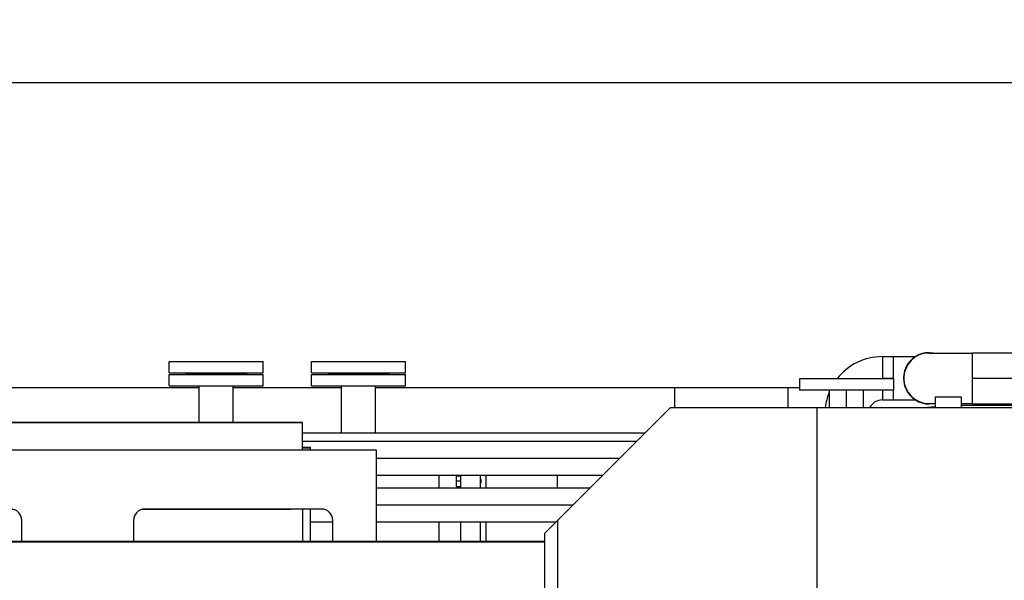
# Model space of a CAD drawing. Header units: millimetres. Extents: x 0 to 1189, y 0 to 841.
# Tile 117 of 169: x 973 to 1043, y 349 to 389. Entities that reach past the tile are written whole.
import ezdxf
from ezdxf.enums import TextEntityAlignment as Align

# ---------------------------------------------------------------- set-up
doc = ezdxf.new("R2010")
doc.units = ezdxf.units.MM
doc.header["$LTSCALE"] = 65.395
doc.linetypes.add('CENTER', pattern=[0.6, 0.375, -0.075, 0.075, -0.075])
doc.layers.get('0').update_dxf_attribs({"linetype": 'CONTINUOUS'})
for name, color, linetype in [('0006_994800_80_SIMPLE1_X_PBL1710', 7, 'CONTINUOUS'), ('1907_153200_27_ABL1711', 7, 'CONTINUOUS'), ('1907_153200_27_T2_PBL1714', 7, 'CONTINUOUS'), ('1907_153200_27_T4_PBL1712', 7, 'CONTINUOUS'), ('1907_153200_27_T5_PBL1908', 7, 'CONTINUOUS'), ('1907_153200_27_T6_PBL1730', 7, 'CONTINUOUS'), ('1907_153200_27_T8_PBL1907', 7, 'CONTINUOUS'), ('1907_153200_83_ABL1717', 7, 'CONTINUOUS'), ('1907_153200_83_T6_PBL1738', 7, 'CONTINUOUS'), ('1907_153200_85_ABL1691', 7, 'CONTINUOUS'), ('1907_153200_85_T1_PBL1692', 7, 'CONTINUOUS'), ('1907_153200_86_ABL1700', 7, 'CONTINUOUS'), ('1907_153200_86_T1_PBL1701', 7, 'CONTINUOUS'), ('1907_833000_31_SIMPLE1_C#AF0_ABL1685', 7, 'CONTINUOUS'), ('1907_833000_31_SIMPLE1_T1_C_PBL1699', 7, 'CONTINUOUS'), ('1907_833000_31_SIMPLE1_T5_C_PBL1686', 7, 'CONTINUOUS'), ('1907_884500_18_SIMPLE1_A#AF0_ABL1615', 7, 'CONTINUOUS'), ('1907_884500_18_SIMPLE1_T1_A_PBL1708', 7, 'CONTINUOUS'), ('1907_884500_18_SIMPLE1_T2_A_PBL1695', 7, 'CONTINUOUS'), ('1997_000000_TLKGS_MARKETING_ABL1556', 7, 'CONTINUOUS'), ('1997_030000_TLKGS_V_ABL1561', 7, 'CONTINUOUS'), ('1997_700000_TLKGS_V_ABL1589', 7, 'CONTINUOUS'), ('1997_727000_11_SIMPLE1_B_ABL1590', 7, 'CONTINUOUS'), ('1997_727000_11_SIMPLE1_T1_B_PBL1591', 7, 'CONTINUOUS'), ('1997_800000_TLKGS_V_ABL1614', 7, 'CONTINUOUS'), ('50ND40-DIN2690-MAK_PBL1719', 7, 'CONTINUOUS'), ('50ND40-DIN2690-MAK_PBL1720', 7, 'CONTINUOUS'), ('9M32C_GENSET_KPL_GRUNDRAHMEN_ABL1521', 7, 'CONTINUOUS'), ('9M32C_GENSET_KPL_GRUNDRAHMEN_T1_PBL1522', 7, 'CONTINUOUS'), ('9M32C_GENSET_KPL_VERROHRUNG_ABL1525', 7, 'CONTINUOUS'), ('BOGEN-S-2D-90-76_1X2_9_PBL1715', 7, 'CONTINUOUS'), ('BOGEN-S-2D-90-76_1X2_9_PBL1739', 7, 'CONTINUOUS'), ('BOGEN-S-2D-90-88_9X3_2_PBL1713', 7, 'CONTINUOUS'), ('BOGEN-S-2D-90-88_9X3_2_PBL1725', 7, 'CONTINUOUS'), ('BOGEN-S-2D-90-88_9X3_2_PBL1731', 7, 'CONTINUOUS'), ('EN1092-1-01A-DN50-PN16-61_5_PBL1718', 7, 'CONTINUOUS'), ('EN1092-1-01A-DN50-PN16-61_5_PBL1721', 7, 'CONTINUOUS'), ('EN1092-1-01A-DN50-PN16-61_5_PBL1722', 7, 'CONTINUOUS'), ('oben_24_VBL1520', 7, 'CONTINUOUS'), ('PUMPENAGGRR45_125_160_FL-Z-DB50_PBL1704', 7, 'CONTINUOUS')]:
    doc.layers.add(name, color=color, linetype=linetype)
doc.styles.get("Standard").update_dxf_attribs({"font": 'txt', "width": 0.6})
doc.dimstyles.new('DIMSTYLE_1', dxfattribs={"dimtxt": 3.5, "dimasz": 3.5, "dimexe": 1.8, "dimexo": 0, "dimgap": 0.875, "dimtad": 1, "dimdec": 0, "dimlfac": 25, "dimdsep": 46, "dimtxsty": 'Standard', "dimblk": '_FILLED', "dimblk1": '_FILLED', "dimblk2": '_FILLED', "dimcen": 0.09, "dimadec": 0, "dimazin": 0, "dimtp": 2, "dimtm": 2, "dimtfac": 1, "dimtdec": 0, "dimtofl": 0, "dimtmove": 0, "dimatfit": 3, "dimldrblk": '_FILLED', "dimfxl": 1, "dimtolj": 1, "dimarcsym": 0})

# ---------------------------------------------------------------- blocks, each defined once
blk = doc.blocks.new('_FILLED')
at = {"color": 0, "linetype": 'ByBlock'}
blk.add_solid([(0, 0), (-1, 0.167), (-1, -0.167)], dxfattribs=at)
blk = doc.blocks.new('*D19')
at = {"color": 2, "linetype": 'Continuous'}
for p, q in [((642.723, 357.473), (642.723, 385.907)), ((1099.502, 327.353), (1099.502, 385.907)), ((642.723, 384.107), (871.113, 384.107)), ((1099.502, 384.107), (871.113, 384.107))]:
    blk.add_line(p, q, dxfattribs=at)
at = {"color": 2, "linetype": 'Continuous', "xscale": 3.5, "yscale": 3.5, "zscale": 3.5, "rotation": 180}
blk.add_blockref('_FILLED', (642.723, 384.107), dxfattribs=at)
at = {"color": 2, "linetype": 'Continuous', "xscale": 3.5, "yscale": 3.5, "zscale": 3.5}
blk.add_blockref('_FILLED', (1099.502, 384.107), dxfattribs=at)
at = {"color": 2, "linetype": 'Continuous', "width": 0.561905}
blk.add_text('11419', height=3.5, dxfattribs=at).set_placement((871.113, 384.982), align=Align.CENTER)
blk = doc.blocks.new('9M32C_GENSET_KPL_GRUNDRAHMEN_T1_PBL1522', base_point=(836.943, 316.873))
at = {"layer": '9M32C_GENSET_KPL_GRUNDRAHMEN_T1_PBL1522', "color": 7, "linetype": 'Continuous'}
for p, q in [((983.823, 363.593), (990.423, 363.593)), ((983.823, 362.793), (983.823, 363.593)), ((990.423, 362.793), (990.423, 363.593)), ((993.823, 363.593), (1000.423, 363.593)), ((993.823, 362.793), (993.823, 363.593)), ((1000.423, 362.793), (1000.423, 363.593)), ((985.923, 362.673), (829.323, 362.673)), ((983.823, 362.793), (990.423, 362.793)), ((985.923, 360.222), (985.923, 362.793)), ((988.323, 360.222), (988.323, 362.793)), ((995.923, 362.673), (988.323, 362.673)), ((993.823, 362.793), (1000.423, 362.793)), ((995.923, 359.473), (995.923, 362.793)), ((998.323, 359.473), (998.323, 362.793)), ((1028.123, 362.673), (998.323, 362.673)), ((1019.323, 362.673), (1019.323, 361.273)), ((1027.323, 361.273), (1027.323, 362.673)), ((1017.264, 359.473), (993.189, 359.473))]:
    blk.add_line(p, q, dxfattribs=at)
blk = doc.blocks.new('9M32C_GENSET_KPL_GRUNDRAHMEN_ABL1521', base_point=(836.943, 316.873))
at = {"layer": '9M32C_GENSET_KPL_GRUNDRAHMEN_T1_PBL1522'}
blk.add_blockref('9M32C_GENSET_KPL_GRUNDRAHMEN_T1_PBL1522', (836.943, 316.873), dxfattribs=at)
blk = doc.blocks.new('1907_153200_85_T1_PBL1692', base_point=(967.844, 354.313))
at = {"layer": '1907_153200_85_T1_PBL1692', "color": 7, "linetype": 'Continuous'}
for p, q in [((1013.404, 355.613), (998.375, 355.613)), ((995.321, 353.213), (993.763, 353.213)), ((1011.004, 353.213), (998.375, 353.213))]:
    blk.add_line(p, q, dxfattribs=at)
at = {"layer": '1907_153200_85_T1_PBL1692', "color": 2, "linetype": 'CENTER'}
blk.add_line((1012.204, 354.413), (998.375, 354.413), dxfattribs=at)
blk = doc.blocks.new('1907_153200_85_ABL1691', base_point=(967.544, 353.736))
at = {"layer": '1907_153200_85_T1_PBL1692'}
blk.add_blockref('1907_153200_85_T1_PBL1692', (967.844, 354.313), dxfattribs=at)
blk = doc.blocks.new('1907_153200_86_T1_PBL1701', base_point=(973.514, 356.833))
at = {"layer": '1907_153200_86_T1_PBL1701', "color": 7, "linetype": 'Continuous'}
for p, q in [((1016.684, 358.893), (993.189, 358.893)), ((1014.284, 356.493), (998.375, 356.493))]:
    blk.add_line(p, q, dxfattribs=at)
at = {"layer": '1907_153200_86_T1_PBL1701', "color": 2, "linetype": 'CENTER'}
blk.add_line((1015.484, 357.693), (998.375, 357.693), dxfattribs=at)
blk = doc.blocks.new('1907_153200_86_ABL1700', base_point=(973.214, 356.553))
at = {"layer": '1907_153200_86_T1_PBL1701'}
blk.add_blockref('1907_153200_86_T1_PBL1701', (973.514, 356.833), dxfattribs=at)
blk = doc.blocks.new('PUMPENAGGRR45_125_160_FL-Z-DB50_PBL1704', base_point=(1006.923, 354.176))
at = {"layer": 'PUMPENAGGRR45_125_160_FL-Z-DB50_PBL1704', "color": 7, "linetype": 'Continuous'}
for p, q in [((1002.763, 356.493), (1002.763, 355.613)), ((1004.003, 356.481), (1004.323, 356.481)), ((1004.003, 355.721), (1004.003, 356.481)), ((1004.307, 355.721), (1004.307, 356.481)), ((1004.323, 355.613), (1004.323, 356.493)), ((1005.683, 356.493), (1005.683, 355.613)), ((1006.083, 356.493), (1006.083, 355.613)), ((1011.083, 356.493), (1011.083, 355.613)), ((1004.003, 355.721), (1004.323, 355.721)), ((1004.307, 356.101), (1004.037, 356.101)), ((1005.723, 356.221), (1005.683, 356.261)), ((1005.723, 355.981), (1005.683, 355.941)), ((1005.723, 356.221), (1005.723, 355.981)), ((1002.763, 353.213), (1002.763, 351.86)), ((1004.323, 351.86), (1004.323, 353.213)), ((1005.683, 353.213), (1005.683, 351.86)), ((1006.083, 353.213), (1006.083, 351.86))]:
    blk.add_line(p, q, dxfattribs=at)
for points in [[(1004.003, 356.291), (1004.003, 356.355), (1004.017, 356.42), (1004.037, 356.481)], [(1004.037, 356.101), (1004.017, 356.162), (1004.003, 356.226), (1004.003, 356.291)], [(1004.003, 355.911), (1004.003, 355.975), (1004.017, 356.04), (1004.037, 356.101)], [(1004.037, 355.721), (1004.017, 355.782), (1004.003, 355.846), (1004.003, 355.911)]]:
    blk.add_open_spline(points, degree=3, dxfattribs=at)
blk = doc.blocks.new('1907_153200_27_T4_PBL1712', base_point=(1043.323, 363.333))
at = {"layer": '1907_153200_27_T4_PBL1712', "color": 7, "linetype": 'Continuous'}
for p, q in [((1040.263, 365.133), (1046.383, 365.133)), ((1040.263, 365.133), (1040.263, 361.533)), ((1046.383, 365.133), (1046.383, 361.904)), ((1040.263, 361.533), (1045.92, 361.533))]:
    blk.add_line(p, q, dxfattribs=at)
at = {"layer": '1907_153200_27_T4_PBL1712', "color": 2, "linetype": 'CENTER'}
blk.add_line((1040.263, 363.333), (1046.383, 363.333), dxfattribs=at)
blk = doc.blocks.new('BOGEN-S-2D-90-88_9X3_2_PBL1713', base_point=(1038.743, 363.333))
at = {"layer": 'BOGEN-S-2D-90-88_9X3_2_PBL1713', "color": 7, "linetype": 'Continuous'}
for p, q in [((1037.223, 365.111), (1040.263, 365.111)), ((1037.223, 361.555), (1037.643, 361.555)), ((1039.483, 361.555), (1040.263, 361.555))]:
    blk.add_line(p, q, dxfattribs=at)
blk.add_arc((1037.223, 363.333), 1.778, 90, 270, dxfattribs=at)
blk = doc.blocks.new('1907_153200_27_T2_PBL1714', base_point=(1034.323, 363.333))
at = {"layer": '1907_153200_27_T2_PBL1714', "color": 7, "linetype": 'Continuous'}
for p, q in [((1033.943, 364.855), (1034.703, 364.855)), ((1033.943, 364.855), (1033.943, 363.293)), ((1034.703, 364.855), (1034.703, 363.293)), ((1033.943, 362.493), (1033.943, 361.811)), ((1034.703, 362.493), (1034.703, 361.811)), ((1033.943, 361.811), (1034.703, 361.811))]:
    blk.add_line(p, q, dxfattribs=at)
at = {"layer": '1907_153200_27_T2_PBL1714', "color": 2, "linetype": 'CENTER'}
blk.add_line((1033.943, 363.333), (1034.703, 363.333), dxfattribs=at)
blk = doc.blocks.new('BOGEN-S-2D-90-76_1X2_9_PBL1715', base_point=(1035.486, 363.333))
at = {"layer": 'BOGEN-S-2D-90-76_1X2_9_PBL1715', "color": 7, "linetype": 'Continuous'}
for p, q in [((1034.703, 364.855), (1036.268, 364.855)), ((1034.703, 364.855), (1034.703, 363.293)), ((1034.703, 362.493), (1034.703, 361.811)), ((1034.703, 361.811), (1036.268, 361.811))]:
    blk.add_line(p, q, dxfattribs=at)
blk = doc.blocks.new('BOGEN-S-2D-90-88_9X3_2_PBL1725', base_point=(1046.523, 365.111))
at = {"layer": 'BOGEN-S-2D-90-88_9X3_2_PBL1725', "color": 7, "linetype": 'Continuous'}
blk.add_line((1046.383, 365.111), (1046.663, 365.111), dxfattribs=at)
blk = doc.blocks.new('1907_153200_27_T6_PBL1730', base_point=(1058.124, 362.777))
at = {"layer": '1907_153200_27_T6_PBL1730', "color": 7, "linetype": 'Continuous'}
for p, q in [((1052.826, 364.281), (1052.25, 362.14)), ((1052.826, 364.281), (1058.59, 362.729)), ((1063.391, 361.437), (1063.998, 361.273))]:
    blk.add_line(p, q, dxfattribs=at)
at = {"layer": '1907_153200_27_T6_PBL1730', "color": 2, "linetype": 'CENTER'}
blk.add_line((1052.358, 362.543), (1056.274, 361.488), dxfattribs=at)
blk = doc.blocks.new('BOGEN-S-2D-90-88_9X3_2_PBL1731', base_point=(1050.31, 363.302))
at = {"layer": 'BOGEN-S-2D-90-88_9X3_2_PBL1731', "color": 7, "linetype": 'Continuous'}
blk.add_line((1049.885, 365.05), (1052.821, 364.26), dxfattribs=at)
blk.add_arc((1049.423, 363.333), 1.778, 74.93151, 204.01135, dxfattribs=at)
blk = doc.blocks.new('BOGEN-S-2D-90-76_1X2_9_PBL1739', base_point=(1031.922, 362.834))
at = {"layer": 'BOGEN-S-2D-90-76_1X2_9_PBL1739', "color": 7, "linetype": 'Continuous'}
for p, q in [((1033.943, 364.855), (1033.943, 363.293)), ((1033.943, 362.493), (1033.943, 361.811))]:
    blk.add_line(p, q, dxfattribs=at)
for radius, start, end in [(4.042, 89.99994, 142.04712), (4.042, 157.57399, 173.44628), (0.998, 89.99977, 152.43056)]:
    blk.add_arc((1033.943, 360.813), radius, start, end, dxfattribs=at)
blk = doc.blocks.new('1907_153200_27_T8_PBL1907', base_point=(1038.123, 363.344))
at = {"layer": '1907_153200_27_T8_PBL1907', "color": 7, "linetype": 'Continuous'}
blk.add_arc((1037.223, 363.333), 1.8, 80.84867, 279.15133, dxfattribs=at)
blk = doc.blocks.new('1907_153200_27_T5_PBL1908', base_point=(1048.938, 363.267))
at = {"layer": '1907_153200_27_T5_PBL1908', "color": 7, "linetype": 'Continuous'}
blk.add_arc((1049.423, 363.333), 1.8, 67.96417, 203.91331, dxfattribs=at)
blk = doc.blocks.new('1907_153200_27_ABL1711', base_point=(1046.95, 362.973))
at = {"layer": '1907_153200_27_T2_PBL1714'}
blk.add_blockref('1907_153200_27_T2_PBL1714', (1034.323, 363.333), dxfattribs=at)
at = {"layer": '1907_153200_27_T4_PBL1712'}
blk.add_blockref('1907_153200_27_T4_PBL1712', (1043.323, 363.333), dxfattribs=at)
at = {"layer": '1907_153200_27_T5_PBL1908'}
blk.add_blockref('1907_153200_27_T5_PBL1908', (1048.938, 363.267), dxfattribs=at)
at = {"layer": '1907_153200_27_T6_PBL1730'}
blk.add_blockref('1907_153200_27_T6_PBL1730', (1058.124, 362.777), dxfattribs=at)
at = {"layer": '1907_153200_27_T8_PBL1907'}
blk.add_blockref('1907_153200_27_T8_PBL1907', (1038.123, 363.344), dxfattribs=at)
at = {"layer": 'BOGEN-S-2D-90-76_1X2_9_PBL1715'}
blk.add_blockref('BOGEN-S-2D-90-76_1X2_9_PBL1715', (1035.486, 363.333), dxfattribs=at)
at = {"layer": 'BOGEN-S-2D-90-76_1X2_9_PBL1739'}
blk.add_blockref('BOGEN-S-2D-90-76_1X2_9_PBL1739', (1031.922, 362.834), dxfattribs=at)
at = {"layer": 'BOGEN-S-2D-90-88_9X3_2_PBL1713'}
blk.add_blockref('BOGEN-S-2D-90-88_9X3_2_PBL1713', (1038.743, 363.333), dxfattribs=at)
at = {"layer": 'BOGEN-S-2D-90-88_9X3_2_PBL1725'}
blk.add_blockref('BOGEN-S-2D-90-88_9X3_2_PBL1725', (1046.523, 365.111), dxfattribs=at)
at = {"layer": 'BOGEN-S-2D-90-88_9X3_2_PBL1731'}
blk.add_blockref('BOGEN-S-2D-90-88_9X3_2_PBL1731', (1050.31, 363.302), dxfattribs=at)
blk = doc.blocks.new('EN1092-1-01A-DN50-PN16-61_5_PBL1718', base_point=(1031.423, 362.893))
at = {"layer": 'EN1092-1-01A-DN50-PN16-61_5_PBL1718', "color": 7, "linetype": 'Continuous'}
for p, q in [((1034.723, 363.293), (1028.123, 363.293)), ((1028.123, 363.293), (1028.123, 362.493)), ((1034.723, 363.293), (1034.723, 362.493)), ((1034.723, 362.493), (1028.123, 362.493))]:
    blk.add_line(p, q, dxfattribs=at)
blk = doc.blocks.new('1907_153200_83_T6_PBL1738', base_point=(1031.423, 361.883))
at = {"layer": '1907_153200_83_T6_PBL1738', "color": 7, "linetype": 'Continuous'}
for p, q in [((1030.217, 361.273), (1030.217, 362.493)), ((1032.629, 361.273), (1032.629, 362.493))]:
    blk.add_line(p, q, dxfattribs=at)
at = {"layer": '1907_153200_83_T6_PBL1738', "color": 2, "linetype": 'CENTER'}
blk.add_line((1031.423, 361.273), (1031.423, 362.493), dxfattribs=at)
blk = doc.blocks.new('1907_153200_83_ABL1717', base_point=(1031.423, 362.283))
at = {"layer": '1907_153200_83_T6_PBL1738'}
blk.add_blockref('1907_153200_83_T6_PBL1738', (1031.423, 361.883), dxfattribs=at)
at = {"layer": 'EN1092-1-01A-DN50-PN16-61_5_PBL1718'}
blk.add_blockref('EN1092-1-01A-DN50-PN16-61_5_PBL1718', (1031.423, 362.893), dxfattribs=at)
blk = doc.blocks.new('50ND40-DIN2690-MAK_PBL1719', base_point=(997.123, 363.673))
at = {"layer": '50ND40-DIN2690-MAK_PBL1719', "color": 7, "linetype": 'Continuous'}
for p, q in [((994.983, 363.713), (994.983, 363.633)), ((999.263, 363.633), (994.983, 363.633)), ((999.263, 363.713), (999.263, 363.633))]:
    blk.add_line(p, q, dxfattribs=at)
blk = doc.blocks.new('50ND40-DIN2690-MAK_PBL1720', base_point=(987.123, 363.673))
at = {"layer": '50ND40-DIN2690-MAK_PBL1720', "color": 7, "linetype": 'Continuous'}
for p, q in [((984.983, 363.713), (984.983, 363.633)), ((989.263, 363.633), (984.983, 363.633)), ((989.263, 363.713), (989.263, 363.633))]:
    blk.add_line(p, q, dxfattribs=at)
blk = doc.blocks.new('EN1092-1-01A-DN50-PN16-61_5_PBL1721', base_point=(987.123, 364.113))
at = {"layer": 'EN1092-1-01A-DN50-PN16-61_5_PBL1721', "color": 7, "linetype": 'Continuous'}
for p, q in [((983.823, 364.513), (990.423, 364.513)), ((983.823, 363.713), (983.823, 364.513)), ((990.423, 363.713), (990.423, 364.513)), ((983.823, 363.713), (990.423, 363.713))]:
    blk.add_line(p, q, dxfattribs=at)
blk = doc.blocks.new('EN1092-1-01A-DN50-PN16-61_5_PBL1722', base_point=(997.123, 364.113))
at = {"layer": 'EN1092-1-01A-DN50-PN16-61_5_PBL1722', "color": 7, "linetype": 'Continuous'}
for p, q in [((993.823, 364.513), (1000.423, 364.513)), ((993.823, 363.713), (993.823, 364.513)), ((1000.423, 363.713), (1000.423, 364.513)), ((993.823, 363.713), (1000.423, 363.713))]:
    blk.add_line(p, q, dxfattribs=at)
blk = doc.blocks.new('9M32C_GENSET_KPL_VERROHRUNG_ABL1525', base_point=(886.602, 324.888))
at = {"layer": '1907_153200_27_ABL1711'}
blk.add_blockref('1907_153200_27_ABL1711', (1046.95, 362.973), dxfattribs=at)
at = {"layer": '1907_153200_83_ABL1717'}
blk.add_blockref('1907_153200_83_ABL1717', (1031.423, 362.283), dxfattribs=at)
at = {"layer": '1907_153200_85_ABL1691'}
blk.add_blockref('1907_153200_85_ABL1691', (967.544, 353.736), dxfattribs=at)
at = {"layer": '1907_153200_86_ABL1700'}
blk.add_blockref('1907_153200_86_ABL1700', (973.214, 356.553), dxfattribs=at)
at = {"layer": '50ND40-DIN2690-MAK_PBL1719'}
blk.add_blockref('50ND40-DIN2690-MAK_PBL1719', (997.123, 363.673), dxfattribs=at)
at = {"layer": '50ND40-DIN2690-MAK_PBL1720'}
blk.add_blockref('50ND40-DIN2690-MAK_PBL1720', (987.123, 363.673), dxfattribs=at)
at = {"layer": 'EN1092-1-01A-DN50-PN16-61_5_PBL1721'}
blk.add_blockref('EN1092-1-01A-DN50-PN16-61_5_PBL1721', (987.123, 364.113), dxfattribs=at)
at = {"layer": 'EN1092-1-01A-DN50-PN16-61_5_PBL1722'}
blk.add_blockref('EN1092-1-01A-DN50-PN16-61_5_PBL1722', (997.123, 364.113), dxfattribs=at)
at = {"layer": 'PUMPENAGGRR45_125_160_FL-Z-DB50_PBL1704'}
blk.add_blockref('PUMPENAGGRR45_125_160_FL-Z-DB50_PBL1704', (1006.923, 354.176), dxfattribs=at)
blk = doc.blocks.new('1997_727000_11_SIMPLE1_T1_B_PBL1591', base_point=(941.438, 340.763))
at = {"layer": '1997_727000_11_SIMPLE1_T1_B_PBL1591', "color": 7, "linetype": 'Continuous'}
for p, q in [((1019.064, 361.273), (1010.226, 352.435)), ((1019.064, 361.273), (1068.553, 361.273)), ((1029.357, 329.033), (1029.357, 361.273)), ((1011.105, 353.314), (1011.105, 329.033)), ((1010.2, 352.379), (1010.2, 346.273)), ((1010.2, 351.86), (814.163, 351.86)), ((1010.2, 351.815), (814.163, 351.815))]:
    blk.add_line(p, q, dxfattribs=at)
blk.add_arc((1010.29, 352.371), 0.09, 135, 175.16696, dxfattribs=at)
blk = doc.blocks.new('1997_727000_11_SIMPLE1_B_ABL1590', base_point=(941.438, 340.763))
at = {"layer": '1997_727000_11_SIMPLE1_T1_B_PBL1591'}
blk.add_blockref('1997_727000_11_SIMPLE1_T1_B_PBL1591', (941.438, 340.763), dxfattribs=at)
blk = doc.blocks.new('1997_700000_TLKGS_V_ABL1589', base_point=(941.438, 340.763))
at = {"layer": '1997_727000_11_SIMPLE1_B_ABL1590'}
blk.add_blockref('1997_727000_11_SIMPLE1_B_ABL1590', (941.438, 340.763), dxfattribs=at)
blk = doc.blocks.new('1907_884500_18_SIMPLE1_T2_A_PBL1695', base_point=(977.389, 355.083))
at = {"layer": '1907_884500_18_SIMPLE1_T2_A_PBL1695', "color": 7, "linetype": 'Continuous'}
for p, q in [((956.403, 358.307), (998.375, 358.307)), ((956.403, 351.86), (956.403, 358.307)), ((998.375, 358.307), (998.375, 351.86)), ((972.657, 354.141), (960.257, 354.141)), ((962.363, 354.107), (962.363, 354.141)), ((972.881, 354.107), (962.363, 354.107)), ((992.363, 354.107), (981.897, 354.107)), ((994.521, 354.141), (982.121, 354.141)), ((992.363, 354.141), (992.363, 354.107)), ((959.457, 353.341), (959.457, 351.86)), ((973.457, 351.86), (973.457, 353.341)), ((981.321, 353.341), (981.321, 351.86)), ((995.321, 351.86), (995.321, 353.341))]:
    blk.add_line(p, q, dxfattribs=at)
for centre, start, end in [((960.257, 353.341), 90, 180), ((972.657, 353.341), 0, 90), ((982.121, 353.341), 90, 180), ((994.521, 353.341), 0, 90)]:
    blk.add_arc(centre, 0.8, start, end, dxfattribs=at)
blk = doc.blocks.new('1907_884500_18_SIMPLE1_T1_A_PBL1708', base_point=(977.403, 355.173))
at = {"layer": '1907_884500_18_SIMPLE1_T1_A_PBL1708', "color": 7, "linetype": 'Continuous'}
for p, q in [((961.043, 358.487), (961.189, 358.487)), ((961.043, 358.307), (961.043, 358.487)), ((993.189, 358.487), (993.763, 358.487)), ((993.763, 358.307), (993.763, 358.487)), ((961.189, 358.421), (961.043, 358.421)), ((993.763, 358.421), (993.189, 358.421)), ((961.043, 351.86), (961.043, 354.141)), ((993.763, 351.86), (993.763, 354.141))]:
    blk.add_line(p, q, dxfattribs=at)
blk = doc.blocks.new('0006_994800_80_SIMPLE1_X_PBL1710', base_point=(977.189, 356.041))
at = {"layer": '0006_994800_80_SIMPLE1_X_PBL1710', "color": 7, "linetype": 'Continuous'}
for p, q in [((961.189, 360.222), (993.189, 360.222)), ((961.189, 358.307), (961.189, 360.222)), ((993.189, 360.221), (961.189, 360.221)), ((993.189, 358.307), (993.189, 360.222)), ((961.189, 354.141), (961.189, 351.86)), ((993.189, 354.141), (993.189, 351.86))]:
    blk.add_line(p, q, dxfattribs=at)
blk = doc.blocks.new('1907_884500_18_SIMPLE1_A#AF0_ABL1615', base_point=(913.789, 356.041))
at = {"layer": '0006_994800_80_SIMPLE1_X_PBL1710'}
blk.add_blockref('0006_994800_80_SIMPLE1_X_PBL1710', (977.189, 356.041), dxfattribs=at)
at = {"layer": '1907_884500_18_SIMPLE1_T1_A_PBL1708'}
blk.add_blockref('1907_884500_18_SIMPLE1_T1_A_PBL1708', (977.403, 355.173), dxfattribs=at)
at = {"layer": '1907_884500_18_SIMPLE1_T2_A_PBL1695'}
blk.add_blockref('1907_884500_18_SIMPLE1_T2_A_PBL1695', (977.389, 355.083), dxfattribs=at)
blk = doc.blocks.new('1907_833000_31_SIMPLE1_T5_C_PBL1686', base_point=(1046.532, 361.707))
at = {"layer": '1907_833000_31_SIMPLE1_T5_C_PBL1686', "color": 7, "linetype": 'Continuous'}
for p, q in [((1037.643, 362.04), (1039.483, 362.04)), ((1037.643, 362.04), (1037.643, 361.273)), ((1039.483, 362.04), (1039.483, 361.273)), ((1051.563, 362.14), (1052.843, 362.14)), ((1051.563, 362.14), (1051.563, 361.273)), ((1052.843, 362.14), (1052.843, 361.273)), ((1036.823, 361.273), (1037.643, 361.345)), ((1039.483, 361.44), (1051.563, 361.44)), ((1052.843, 361.44), (1054.76, 361.44))]:
    blk.add_line(p, q, dxfattribs=at)
at = {"layer": '1907_833000_31_SIMPLE1_T5_C_PBL1686', "color": 9, "linetype": 'Continuous'}
blk.add_line((1050.688, 361.44), (1050.688, 361.273), dxfattribs=at)
at = {"layer": '1907_833000_31_SIMPLE1_T5_C_PBL1686', "color": 7, "linetype": 'Continuous'}
blk.add_arc((1054.756, 354.511), 6.93, 77.62175, 89.96613, dxfattribs=at)
at = {"layer": '1907_833000_31_SIMPLE1_T5_C_PBL1686', "color": 9, "linetype": 'Continuous'}
for points, knots in [([(1054.628, 361.44), (1054.679, 361.44), (1054.886, 361.426), (1055.088, 361.352), (1055.224, 361.274)], [0, 0, 0, 0, 0.244181, 1, 1, 1, 1]), ([(1054.76, 361.44), (1054.81, 361.44), (1055.018, 361.426), (1055.219, 361.352), (1055.355, 361.274)], [0, 0, 0, 0, 0.244187, 1, 1, 1, 1])]:
    blk.add_open_spline(points, degree=3, knots=knots, dxfattribs=at)
blk = doc.blocks.new('1907_833000_31_SIMPLE1_T1_C_PBL1699', base_point=(1057.203, 357.447))
at = {"layer": '1907_833000_31_SIMPLE1_T1_C_PBL1699', "color": 7, "linetype": 'Continuous'}
for p, q in [((1070.203, 360.573), (1068.553, 360.573)), ((1070.203, 354.773), (1068.713, 354.773))]:
    blk.add_line(p, q, dxfattribs=at)
for centre, radius, start, end in [((1049.403, 357.673), 5.2, 61.66817, 133.44904), ((1059.803, 357.673), 5.2, 43.87869, 135.56637), ((1070.203, 357.673), 5.2, 255.28595, 133.18379), ((1070.203, 357.673), 2.9, 270, 90)]:
    blk.add_arc(centre, radius, start, end, dxfattribs=at)
blk = doc.blocks.new('1907_833000_31_SIMPLE1_C#AF0_ABL1685', base_point=(1053.513, 357.447))
at = {"layer": '1907_833000_31_SIMPLE1_T1_C_PBL1699'}
blk.add_blockref('1907_833000_31_SIMPLE1_T1_C_PBL1699', (1057.203, 357.447), dxfattribs=at)
at = {"layer": '1907_833000_31_SIMPLE1_T5_C_PBL1686'}
blk.add_blockref('1907_833000_31_SIMPLE1_T5_C_PBL1686', (1046.532, 361.707), dxfattribs=at)
blk = doc.blocks.new('1997_800000_TLKGS_V_ABL1614', base_point=(949.703, 357.055))
at = {"layer": '1907_833000_31_SIMPLE1_C#AF0_ABL1685'}
blk.add_blockref('1907_833000_31_SIMPLE1_C#AF0_ABL1685', (1053.513, 357.447), dxfattribs=at)
at = {"layer": '1907_884500_18_SIMPLE1_A#AF0_ABL1615'}
blk.add_blockref('1907_884500_18_SIMPLE1_A#AF0_ABL1615', (913.789, 356.041), dxfattribs=at)
blk = doc.blocks.new('1997_030000_TLKGS_V_ABL1561', base_point=(936.463, 318.962))
at = {"layer": '1997_700000_TLKGS_V_ABL1589'}
blk.add_blockref('1997_700000_TLKGS_V_ABL1589', (941.438, 340.763), dxfattribs=at)
at = {"layer": '1997_800000_TLKGS_V_ABL1614'}
blk.add_blockref('1997_800000_TLKGS_V_ABL1614', (949.703, 357.055), dxfattribs=at)
blk = doc.blocks.new('1997_000000_TLKGS_MARKETING_ABL1556', base_point=(949.123, 318.962))
at = {"layer": '1997_030000_TLKGS_V_ABL1561'}
blk.add_blockref('1997_030000_TLKGS_V_ABL1561', (936.463, 318.962), dxfattribs=at)
blk = doc.blocks.new('OBEN_24_VBL1520', base_point=(870.185, 318.48))
at = {"layer": '1997_000000_TLKGS_MARKETING_ABL1556'}
blk.add_blockref('1997_000000_TLKGS_MARKETING_ABL1556', (949.123, 318.962), dxfattribs=at)
at = {"layer": '9M32C_GENSET_KPL_GRUNDRAHMEN_ABL1521'}
blk.add_blockref('9M32C_GENSET_KPL_GRUNDRAHMEN_ABL1521', (836.943, 316.873), dxfattribs=at)
at = {"layer": '9M32C_GENSET_KPL_VERROHRUNG_ABL1525'}
blk.add_blockref('9M32C_GENSET_KPL_VERROHRUNG_ABL1525', (886.602, 324.888), dxfattribs=at)

msp = doc.modelspace()

# ---------------------------------------------------------------- block references
at = {"layer": 'oben_24_VBL1520'}
msp.add_blockref('OBEN_24_VBL1520', (870.18458, 318.48032), dxfattribs=at)

# ---------------------------------------------------------------- dimensions: what is measured, and where the dimension line sits
at = {"color": 2, "linetype": 'Continuous'}
dim = msp.add_linear_dim(base=(1099.50217, 384.10739), p1=(642.72299, 357.47299), p2=(1099.50217, 327.35299), dimstyle='DIMSTYLE_1', dxfattribs=at)
dim.commit()
dim.dimension.update_dxf_attribs({"geometry": '*D19', "text_midpoint": (870.77925, 384.10739), "dimtype": 160})

doc.saveas('drawing.dxf')
